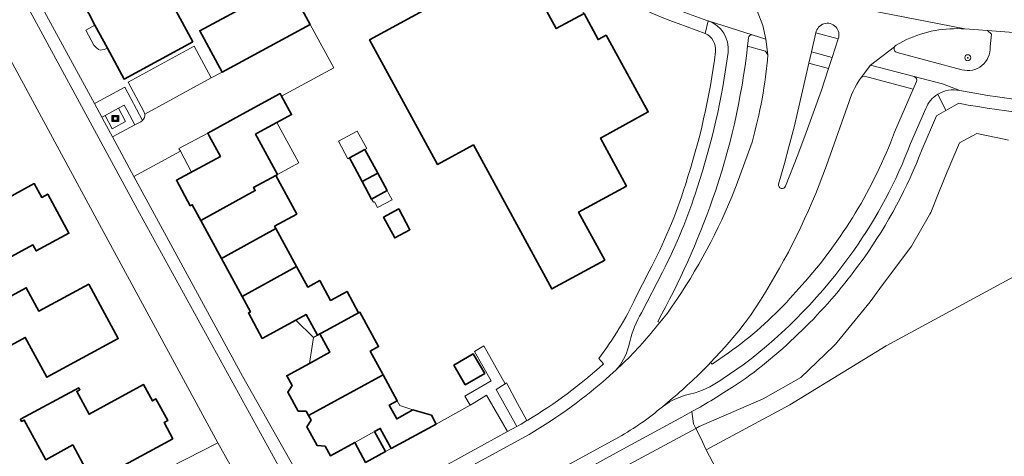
# Model space of a CAD drawing. Extents: x 147051 to 149075, y 463071 to 465537.
# Tile 106 of 229: x 148338 to 148468, y 463885 to 463943. Entities that reach past the tile are written whole.
import ezdxf

# ---------------------------------------------------------------- set-up
doc = ezdxf.new("R2010")
doc.units = 0
doc.header["$LTSCALE"] = 0.5
doc.layers.get('0').update_dxf_attribs({"linetype": 'CONTINUOUS'})
for name, color, linetype, lineweight in [('B-PV-GR-BEPLANTING_CULTUUR_BOSPLANTSOEN-GV', 252, 'CONTINUOUS', 18), ('B-PV-GR-BEPLANTING_CULTUUR_HEESTERS-GV', 252, 'CONTINUOUS', 18), ('B-PV-GR-BOOM-S', 252, 'CONTINUOUS', 25), ('B-PV-GR-BOS_LOOF-GV', 252, 'CONTINUOUS', 13), ('B-PV-GR-GROENVOORZIENING-GV', 252, 'CONTINUOUS', 18), ('B-PV-IE-MEUBILAIR_WEGMEUBILAIR_CONTAINER-S', 252, 'CONTINUOUS', 25), ('B-PV-OG-BEBOUWING-GV', 6, 'CONTINUOUS', 35), ('B-PV-OG-BEBOUWING_LUIFEL-GV', 6, 'CONTINUOUS', 18), ('B-PV-OG-TERREIN_BEGROEID-GV', 252, 'CONTINUOUS', 18), ('B-PV-OG-TERREIN_ERF-GV', 252, 'CONTINUOUS', 18), ('B-PV-VH-GESLOTENVERHARDING_ASFALT-GV', 252, 'CONTINUOUS', 18), ('B-PV-VH-GESLOTENVERHARDING_BETON-GV', 252, 'CONTINUOUS', 18), ('B-PV-VH-OPENVERHARDING_BETONSTRAATSTEEN-GV', 252, 'CONTINUOUS', 18), ('B-PV-VH-OPENVERHARDING_TEGEL-GV', 252, 'CONTINUOUS', 18)]:
    doc.layers.add(name, color=color, linetype=linetype, lineweight=lineweight)
doc.styles.add('NLCS-ISO', font='NLCS-ISO.ttf')

# ---------------------------------------------------------------- blocks, each defined once
blk = doc.blocks.new('SIE-WEG_CONTAINER_ALGEMEEN-SO')
at = {"color": 0, "linetype": 'ByBlock', "lineweight": -2}
for points in [[(2, -2), (-2, -2), (-2, 2), (2, 2)], [(-1.3, 1.3), (1.3, 1.3), (1.3, -1.3), (-1.3, -1.3)]]:
    blk.add_lwpolyline(points, close=True, dxfattribs=at)
blk.add_lwpolyline([(-0.87, 1.8), (0, 1.3), (0.87, 1.8)], dxfattribs=at)
blk = doc.blocks.new('SGR-BOOM_GBKN-SO')
at = {"linetype": 'ByBlock', "lineweight": 18}
h = blk.add_hatch(color=0, dxfattribs=at)
h.dxf.hatch_style = 1
edge = h.paths.add_edge_path()
edge.add_arc((0, 0), 0.25, 0, 360)
at = {"color": 0, "linetype": 'ByBlock', "lineweight": 18}
for radius in [2, 0.25]:
    blk.add_circle((0, 0), radius, dxfattribs=at)
at = {"color": 0, "linetype": 'ByBlock', "lineweight": 18, "style": 'NLCS-ISO'}
blk.add_attdef('SOORT', (2.5, 0), '', height=1.5, dxfattribs=at)

msp = doc.modelspace()

# ---------------------------------------------------------------- linework, layer by layer
at = {"layer": 'B-PV-GR-BEPLANTING_CULTUUR_BOSPLANTSOEN-GV', "flags": 128}
msp.add_lwpolyline([(148387.816, 463858.318), (148412.508, 463871.423), (148412.468, 463871.509), (148414.027, 463872.224), (148430.831, 463881.148), (148430.975, 463881.294), (148428.388, 463886.242), (148427.636, 463887.841), (148427.042, 463889.049), (148387.391, 463867.734), (148386.099, 463864.686), (148386.401, 463863.566)], close=True, dxfattribs=at)
at = {"layer": 'B-PV-GR-BEPLANTING_CULTUUR_HEESTERS-GV', "flags": 128}
for points in [[(148352.02, 463931.008), (148353.09, 463929.039), (148353.876, 463929.46), (148354.096, 463929.623), (148351.756, 463933.997), (148347.944, 463931.936), (148347.748, 463931.843), (148348.719, 463930.054), (148349.158, 463930.29), (148350.92, 463931.235), (148351.676, 463931.641)], [(148313.419, 463859.878), (148315.302, 463856.373), (148365.67, 463884.263), (148364.019, 463887.132), (148349.238, 463879.586), (148331.988, 463869.851), (148324.652, 463865.866), (148324.19, 463865.619), (148322.334, 463864.63), (148322.213, 463864.566)]]:
    msp.add_lwpolyline(points, close=True, dxfattribs=at)
for points in [[(148399.457, 463893.413), (148397.831, 463892.407)], [(148402.229, 463888.641), (148399.457, 463893.413)], [(148397.296, 463892.109), (148392.806, 463889.615)], [(148397.831, 463892.407), (148397.296, 463892.109)], [(148392.806, 463889.615), (148386.874, 463886.418)], [(148392.612, 463883.39), (148402.229, 463888.641)], [(148386.108, 463886.005), (148383.504, 463884.579)], [(148386.874, 463886.418), (148386.108, 463886.005)]]:
    msp.add_lwpolyline(points, dxfattribs=at)
at = {"layer": 'B-PV-GR-BOS_LOOF-GV', "flags": 128}
for points in [[(148428.388, 463886.242), (148430.975, 463881.294), (148430.831, 463881.148), (148431.054, 463880.741), (148442.136, 463860.52), (148452.019, 463842.954), (148467.326, 463804.907), (148471.632, 463794.204), (148473.292, 463791.155), (148474.021, 463789.816), (148509.168, 463797.958), (148509.064, 463798.147), (148504.654, 463806.192), (148508.295, 463808.188), (148508.512, 463808.307), (148483.648, 463859.804), (148497.12, 463866.98), (148525.012, 463881.772), (148524.086, 463883.512), (148506.28, 463916.653), (148560.162, 463945.389), (148600.93, 463967.418)], [(148511.636, 463933.455), (148511.936, 463932.321), (148505.097, 463927.906), (148498.325, 463923.535), (148478.615, 463914.135), (148472.655, 463911.021), (148452.125, 463899.932), (148439.439, 463892.147), (148428.388, 463886.242)]]:
    msp.add_lwpolyline(points, dxfattribs=at)
at = {"layer": 'B-PV-GR-GROENVOORZIENING-GV', "flags": 128}
msp.add_lwpolyline([(148384.792, 463863.869), (148384.841, 463863.776), (148385.282, 463862.966), (148387.816, 463858.318), (148386.401, 463863.566), (148386.099, 463864.686), (148387.391, 463867.734), (148427.042, 463889.049), (148426.747, 463889.648), (148426.522, 463891.26), (148425.293, 463890.587), (148417.422, 463886.322), (148386.924, 463869.539)], dxfattribs=at)
at = {"layer": 'B-PV-OG-BEBOUWING-GV', "flags": 128}
msp.add_lwpolyline([(148334.456, 463966.9), (148341.541, 463953.807), (148343.321, 463950.517), (148345.147, 463947.142), (148347.003, 463943.713), (148347.827, 463942.19), (148349.47, 463939.154), (148351.67, 463935.089), (148360.716, 463939.996), (148359.05, 463943.069), (148351.557, 463956.889), (148348.545, 463962.443), (148345.12, 463968.761), (148339.92, 463978.351), (148338.629, 463977.663), (148337.779, 463978.562)], dxfattribs=at)
for points in [[(148376.207, 463942.276), (148373.233, 463947.716), (148361.639, 463941.452), (148364.584, 463935.997)], [(148415.22, 463940.876), (148414.145, 463940.278), (148412.312, 463943.731), (148408.622, 463941.743), (148407.141, 463944.487), (148397.218, 463947.44), (148384.033, 463940.246), (148392.998, 463923.826), (148397.727, 463926.4), (148408.054, 463907.432), (148415.028, 463911.219), (148411.579, 463917.546), (148417.891, 463920.974), (148414.474, 463927.304), (148420.764, 463930.744)], [(148361.776, 463916.463), (148368.96, 463920.381), (148368.734, 463920.797), (148371.655, 463922.384), (148371.875, 463922.504), (148369.215, 463927.42), (148368.997, 463927.822), (148369.625, 463928.167), (148371.808, 463929.353), (148373.744, 463930.407), (148372.432, 463932.816), (148372.245, 463933.16), (148367.326, 463930.488), (148362.694, 463927.974), (148362.885, 463927.622), (148364.363, 463924.895), (148358.571, 463921.752), (148360.391, 463918.384), (148360.654, 463918.528)], [(148383.057, 463921.572), (148385.101, 463922.673), (148383.415, 463925.798), (148381.372, 463924.695)], [(148328.707, 463915.622), (148329.323, 463914.486), (148329.384, 463914.519), (148329.655, 463914.027), (148330.637, 463912.875), (148332.481, 463913.876), (148334.386, 463910.364), (148339.654, 463913.221), (148340.083, 463912.431), (148344.387, 463914.761), (148341.597, 463919.919), (148340.805, 463919.491), (148339.817, 463921.312), (148334.29, 463918.311), (148332.502, 463921.611), (148327.047, 463918.68)], [(148364.498, 463911.454), (148371.683, 463915.371), (148371.507, 463915.695), (148374.428, 463917.282), (148371.655, 463922.384), (148368.734, 463920.797), (148368.96, 463920.381), (148361.776, 463916.463)], [(148383.057, 463921.572), (148384.298, 463919.278), (148386.339, 463920.38), (148385.101, 463922.673)], [(148385.88, 463916.891), (148387.354, 463914.155), (148389.351, 463915.231), (148387.877, 463917.967)], [(148374.395, 463910.38), (148371.683, 463915.371), (148364.498, 463911.454), (148367.219, 463906.446)], [(148374.318, 463903.314), (148375.675, 463904.051), (148377.151, 463901.331), (148377.481, 463901.512), (148378.382, 463902.006), (148382.554, 463904.292), (148381.065, 463907.094), (148378.888, 463905.904), (148377.451, 463908.522), (148375.87, 463907.665), (148374.395, 463910.38), (148367.219, 463906.446), (148368.326, 463904.408), (148368.063, 463904.265), (148369.887, 463900.907)], [(148347.008, 463908.073), (148340.425, 463904.512), (148338.767, 463907.587), (148332.176, 463904.029), (148334.885, 463899.014), (148338.646, 463901.048), (148341.497, 463895.78), (148350.905, 463900.877)], [(148375.98, 463890.734), (148385.824, 463896.088), (148384.108, 463899.231), (148385.223, 463899.84), (148382.752, 463904.366), (148382.568, 463904.266), (148382.554, 463904.292), (148378.382, 463902.006), (148377.481, 463901.512), (148378.799, 463899.098), (148376.1, 463897.624), (148373.118, 463895.996), (148373.822, 463894.706), (148373.232, 463893.844), (148374.621, 463891.332), (148375.651, 463891.33)], [(148396.626, 463894.802), (148399.202, 463896.285), (148397.7, 463898.863), (148395.145, 463897.374)], [(148385.824, 463896.088), (148375.98, 463890.734), (148376.309, 463890.14), (148375.763, 463889.267), (148377.138, 463886.78), (148378.163, 463886.727), (148378.858, 463885.441), (148382.07, 463887.2), (148383.504, 463884.579), (148386.108, 463886.005), (148384.673, 463888.625), (148385.436, 463889.043), (148386.874, 463886.418), (148392.806, 463889.615), (148392.173, 463890.775), (148389.744, 463891.491), (148387.613, 463890.309), (148386.625, 463892.118), (148387.679, 463892.693)], [(148338.013, 463890.255), (148338.165, 463889.974), (148338.499, 463890.155), (148341.335, 463884.928), (148344.91, 463886.871), (148347.568, 463881.969), (148358.088, 463887.689), (148356.944, 463889.827), (148357.417, 463890.085), (148355.867, 463892.941), (148355.393, 463892.682), (148354.234, 463894.816), (148347.061, 463890.911), (148345.43, 463893.914), (148345.843, 463894.139), (148345.695, 463894.411)]]:
    msp.add_lwpolyline(points, close=True, dxfattribs=at)
at = {"layer": 'B-PV-OG-BEBOUWING_LUIFEL-GV', "flags": 128}
for points in [[(148408.622, 463941.743), (148412.294, 463943.725), (148410.994, 463946.134), (148407.322, 463944.152)], [(148349.47, 463939.154), (148347.827, 463942.19), (148346.611, 463941.53), (148347.679, 463939.563), (148347.983, 463939.223), (148348.305, 463938.968), (148348.508, 463938.892), (148349.057, 463938.972)], [(148369.215, 463927.42), (148371.875, 463922.504), (148374.697, 463924.037), (148371.808, 463929.353), (148369.625, 463928.167), (148368.997, 463927.822)], [(148381.181, 463924.592), (148381.372, 463924.695), (148383.415, 463925.798), (148383.646, 463925.922), (148382.407, 463928.219), (148379.942, 463926.889)], [(148359.09, 463925.567), (148360.569, 463922.836), (148364.363, 463924.895), (148362.885, 463927.622), (148362.694, 463927.974), (148358.902, 463925.914)], [(148384.672, 463918.927), (148385.091, 463918.152), (148386.989, 463919.177), (148386.57, 463919.952), (148386.339, 463920.38), (148384.298, 463919.278), (148384.53, 463918.85)], [(148374.318, 463903.314), (148376.632, 463901.047), (148377.151, 463901.331), (148375.675, 463904.051)], [(148376.1, 463897.624), (148378.799, 463899.098), (148377.481, 463901.512), (148377.151, 463901.331), (148376.632, 463901.047)], [(148389.744, 463891.491), (148388.031, 463892.048), (148387.679, 463892.693), (148386.625, 463892.118), (148387.613, 463890.309)], [(148382.07, 463887.2), (148383.504, 463884.579), (148386.108, 463886.005), (148384.673, 463888.625)]]:
    msp.add_lwpolyline(points, close=True, dxfattribs=at)
at = {"layer": 'B-PV-OG-TERREIN_BEGROEID-GV'}
for points in [[(148445.812, 463940.389, 1.093786), (148442.867, 463941.17)], [(148462.507, 463941.688, 0.1256037), (148454.8, 463940.28)], [(148433.865, 463939.415, -0.054999), (148429.251, 463919.236)], [(148453.224, 463939.326, 0.5068269), (148453.591, 463938.594)], [(148453.44, 463939.544, 0.1566788), (148453.224, 463939.326)], [(148462.117, 463936.307, 0.5098632), (148465.84, 463939.321)], [(148434.444, 463926.777, 0.0477337), (148436.536, 463938.296)], [(148448.832, 463935.278, 0.0829842), (148447.039, 463931.505)], [(148502.164, 463931.479, -0.0869875), (148461.687, 463931.888)], [(148441.017, 463907.904, 0.0922464), (148453.241, 463928.085)], [(148456.869, 463925.827, -0.0623359), (148449.213, 463911.543)], [(148443.292, 463921.157, -0.0549464), (148434.223, 463903.925)], [(148437.954, 463921.251, 0.9378502), (148438.871, 463920.977)], [(148429.251, 463919.236, -0.039765), (148422.032, 463903.156)], [(148423.285, 463904.248, 0.0580228), (148431.765, 463919.552)], [(148449.213, 463911.543, -0.0801242), (148433.591, 463895.639)], [(148431.326, 463898.995, 0.0534215), (148439.437, 463906.158)], [(148432.121, 463894.653, -0.0177614), (148426.522, 463891.26)]]:
    msp.add_lwpolyline(points, format="xyb", dxfattribs=at)
at = {"layer": 'B-PV-OG-TERREIN_BEGROEID-GV', "flags": 128}
for points in [[(148442.867, 463941.17), (148445.812, 463940.389)], [(148465.496, 463941.461), (148462.507, 463941.688)], [(148466.003, 463941), (148465.496, 463941.461)], [(148454.8, 463940.28), (148453.44, 463939.544)], [(148465.84, 463939.321), (148466.003, 463941)], [(148436.203, 463938.742), (148433.865, 463939.415)], [(148436.536, 463938.296), (148436.203, 463938.742)], [(148453.591, 463938.594), (148462.117, 463936.307)], [(148441.951, 463937.164), (148440, 463928.74)], [(148444.531, 463936.479), (148441.951, 463937.164)], [(148443.591, 463933.611), (148444.531, 463936.479)], [(148449.285, 463935.466), (148448.832, 463935.278)], [(148455.705, 463933.735), (148449.285, 463935.466)], [(148441.59, 463928.06), (148443.591, 463933.611)], [(148453.241, 463928.085), (148455.705, 463933.735)], [(148447.039, 463931.505), (148444.265, 463923.699)], [(148461.687, 463931.888), (148459.974, 463930.93), (148458.745, 463930.243), (148456.869, 463925.827)], [(148440, 463928.74), (148439.315, 463926.164)], [(148440.475, 463925.097), (148441.59, 463928.06)], [(148426.522, 463891.26), (148426.747, 463889.648), (148427.042, 463889.049), (148427.492, 463889.291), (148435.912, 463892.926), (148440.895, 463895.767), (148444.105, 463898.811), (148445.259, 463899.965), (148445.408, 463900.114), (148445.663, 463900.426), (148450.007, 463905.737), (148451.294, 463907.468), (148455.456, 463913.064), (148457.837, 463917.194), (148457.898, 463917.299), (148458.011, 463917.495), (148459.127, 463920.281), (148460.161, 463922.863), (148461.779, 463926.697), (148464.078, 463927.889), (148467.696, 463927.149), (148468.241, 463927.021)], [(148468.241, 463927.021), (148467.696, 463927.149), (148464.078, 463927.889), (148461.779, 463926.697), (148460.161, 463922.863), (148459.127, 463920.281), (148458.011, 463917.495), (148457.898, 463917.299), (148457.837, 463917.194), (148455.456, 463913.064), (148451.294, 463907.468), (148450.007, 463905.737), (148445.663, 463900.426), (148445.408, 463900.114), (148445.259, 463899.965), (148444.105, 463898.811), (148440.895, 463895.767), (148435.912, 463892.926), (148427.492, 463889.291), (148427.042, 463889.049), (148427.636, 463887.841), (148428.388, 463886.242), (148439.439, 463892.147), (148452.125, 463899.932), (148472.655, 463911.021)], [(148432.366, 463920.997), (148434.444, 463926.777)], [(148439.315, 463926.164), (148438.733, 463923.936)], [(148438.871, 463920.977), (148440.475, 463925.097)], [(148438.733, 463923.936), (148437.954, 463921.251)], [(148444.265, 463923.699), (148443.292, 463921.157)], [(148431.765, 463919.552), (148432.366, 463920.997)], [(148439.437, 463906.158), (148441.017, 463907.904)], [(148422.283, 463902.995), (148423.285, 463904.248)], [(148434.223, 463903.925), (148432.724, 463901.92)], [(148422.032, 463903.156), (148422.283, 463902.995)], [(148432.724, 463901.92), (148430.899, 463899.791)], [(148430.899, 463899.791), (148428.991, 463897.736)], [(148429.197, 463897.53), (148431.326, 463898.995)], [(148428.991, 463897.736), (148429.197, 463897.53)], [(148433.591, 463895.639), (148432.121, 463894.653)]]:
    msp.add_lwpolyline(points, dxfattribs=at)
msp.add_lwpolyline([(148403.42, 463889.291), (148404.006, 463889.611), (148404.78, 463890.077), (148403.542, 463892.35), (148402.082, 463895.038), (148401.901, 463894.926), (148400.695, 463894.179)], close=True, dxfattribs=at)
at = {"layer": 'B-PV-OG-TERREIN_ERF-GV', "flags": 128}
for points in [[(148337.779, 463978.562), (148338.629, 463977.663), (148339.92, 463978.351), (148345.12, 463968.761), (148348.545, 463962.443), (148351.557, 463956.889), (148359.05, 463943.069), (148360.716, 463939.996), (148351.67, 463935.089), (148349.47, 463939.154), (148347.827, 463942.19), (148347.003, 463943.713), (148345.147, 463947.142), (148343.321, 463950.517), (148341.541, 463953.807), (148334.456, 463966.9)], [(148285.053, 463949.26), (148285.227, 463948.942), (148291.675, 463937.271), (148294.687, 463938.784), (148295.706, 463936.9), (148329.166, 463955.033), (148330.935, 463960.359), (148331.115, 463960.995), (148336.721, 463959.311), (148338.277, 463958.843), (148337.812, 463957.293), (148336.427, 463952.677), (148347.748, 463931.843), (148347.944, 463931.936), (148351.756, 463933.997), (148354.096, 463929.623)], [(148354.386, 463930.477), (148354.275, 463930.815), (148352.191, 463934.66), (148360.918, 463939.397), (148363.155, 463935.224), (148364.584, 463935.997), (148361.639, 463941.452), (148373.233, 463947.716), (148376.207, 463942.276), (148379.31, 463936.572), (148372.432, 463932.816), (148373.744, 463930.407), (148371.808, 463929.353), (148369.625, 463928.167), (148368.997, 463927.822), (148369.215, 463927.42), (148371.875, 463922.504), (148371.655, 463922.384), (148374.428, 463917.282), (148371.507, 463915.695), (148371.683, 463915.371), (148374.395, 463910.38), (148375.87, 463907.665), (148377.451, 463908.522), (148378.888, 463905.904), (148381.065, 463907.094), (148382.554, 463904.292), (148382.568, 463904.266), (148382.752, 463904.366), (148385.223, 463899.84), (148384.108, 463899.231), (148385.824, 463896.088), (148387.679, 463892.693), (148386.625, 463892.118), (148387.613, 463890.309), (148389.744, 463891.491), (148392.173, 463890.775), (148392.806, 463889.615), (148397.296, 463892.109), (148396.606, 463893.316), (148400.074, 463895.316), (148397.844, 463899.205), (148399.107, 463899.929), (148401.901, 463894.926), (148402.082, 463895.038), (148403.542, 463892.35), (148404.78, 463890.077), (148404.908, 463890.154)], [(148349.238, 463879.586), (148364.019, 463887.132), (148349.007, 463914.865), (148335.172, 463940.402)], [(148383.504, 463884.579), (148382.07, 463887.2), (148378.858, 463885.441), (148378.163, 463886.727), (148377.138, 463886.78), (148375.763, 463889.267), (148376.309, 463890.14), (148375.98, 463890.734), (148375.651, 463891.33), (148374.621, 463891.332), (148373.232, 463893.844), (148373.822, 463894.706), (148373.118, 463895.996), (148376.1, 463897.624), (148378.799, 463899.098), (148377.481, 463901.512), (148377.151, 463901.331), (148375.675, 463904.051), (148374.318, 463903.314), (148369.887, 463900.907), (148368.063, 463904.265), (148368.326, 463904.408), (148367.219, 463906.446), (148364.498, 463911.454), (148361.776, 463916.463), (148360.654, 463918.528), (148360.391, 463918.384), (148358.571, 463921.752), (148364.363, 463924.895), (148362.885, 463927.622), (148362.694, 463927.974), (148358.902, 463925.914), (148359.09, 463925.567), (148352.945, 463922.24), (148367.255, 463895.945), (148376.158, 463880.269)], [(148419.126, 463906.323), (148420.881, 463909.76)], [(148414.879, 463897.566), (148414.232, 463898.275)]]:
    msp.add_lwpolyline(points, dxfattribs=at)
at = {"layer": 'B-PV-OG-TERREIN_ERF-GV'}
for points in [[(148428.287, 463941.085, -0.0430211), (148409.652, 463949.399)], [(148429.625, 463938.707, 0.3213017), (148428.287, 463941.085)], [(148425.653, 463921.164, 0.0489174), (148429.625, 463938.707)], [(148354.096, 463929.623, 0.236322), (148354.386, 463930.477)], [(148420.881, 463909.76, 0.047353), (148425.653, 463921.164)], [(148414.232, 463898.275, 0.0549877), (148419.126, 463906.323)], [(148404.908, 463890.154, 0.0487283), (148414.879, 463897.566)]]:
    msp.add_lwpolyline(points, format="xyb", dxfattribs=at)
at = {"layer": 'B-PV-OG-TERREIN_ERF-GV', "flags": 128}
for points in [[(148415.22, 463940.876), (148420.764, 463930.744), (148414.474, 463927.304), (148417.891, 463920.974), (148411.579, 463917.546), (148415.028, 463911.219), (148408.054, 463907.432), (148397.727, 463926.4), (148392.998, 463923.826), (148384.033, 463940.246), (148397.218, 463947.44), (148407.141, 463944.487), (148408.622, 463941.743), (148412.312, 463943.731), (148414.145, 463940.278)], [(148383.057, 463921.572), (148381.372, 463924.695), (148383.415, 463925.798), (148385.101, 463922.673), (148386.339, 463920.38), (148384.298, 463919.278)], [(148327.047, 463918.68), (148332.502, 463921.611), (148334.29, 463918.311), (148339.817, 463921.312), (148340.805, 463919.491), (148341.597, 463919.919), (148344.387, 463914.761), (148340.083, 463912.431), (148339.654, 463913.221), (148334.386, 463910.364), (148332.481, 463913.876), (148330.637, 463912.875), (148329.655, 463914.027), (148329.384, 463914.519), (148329.323, 463914.486), (148328.707, 463915.622)], [(148385.88, 463916.891), (148387.877, 463917.967), (148389.351, 463915.231), (148387.354, 463914.155)], [(148347.008, 463908.073), (148350.905, 463900.877), (148341.497, 463895.78), (148338.646, 463901.048), (148334.885, 463899.014), (148332.176, 463904.029), (148338.767, 463907.587), (148340.425, 463904.512)], [(148396.626, 463894.802), (148395.145, 463897.374), (148397.7, 463898.863), (148399.202, 463896.285)], [(148338.013, 463890.255), (148345.695, 463894.411), (148345.843, 463894.139), (148345.43, 463893.914), (148347.061, 463890.911), (148354.234, 463894.816), (148355.393, 463892.682), (148355.867, 463892.941), (148357.417, 463890.085), (148356.944, 463889.827), (148358.088, 463887.689), (148347.568, 463881.969), (148344.91, 463886.871), (148341.335, 463884.928), (148338.499, 463890.155), (148338.165, 463889.974)], [(148385.436, 463889.043), (148384.673, 463888.625), (148386.108, 463886.005), (148386.874, 463886.418)]]:
    msp.add_lwpolyline(points, close=True, dxfattribs=at)
at = {"layer": 'B-PV-VH-GESLOTENVERHARDING_ASFALT-GV'}
for points in [[(148399.168, 463957.958, 0.0735274), (148428.496, 463942.818)], [(148442.867, 463941.17, -1.093786), (148445.812, 463940.389)], [(148454.8, 463940.28, -0.1256037), (148462.507, 463941.688)], [(148453.591, 463938.594, -0.5068269), (148453.224, 463939.326)], [(148453.224, 463939.326, -0.1566788), (148453.44, 463939.544)], [(148465.84, 463939.321, -0.5098632), (148462.117, 463936.307)], [(148436.536, 463938.296, -0.0477337), (148434.444, 463926.777)], [(148447.039, 463931.505, -0.0829842), (148448.832, 463935.278)], [(148461.826, 463933.568, 0.0883779), (148501.768, 463933.128)], [(148434.223, 463903.925, 0.0549464), (148443.292, 463921.157)], [(148438.871, 463920.977, -0.9378502), (148437.954, 463921.251)], [(148431.765, 463919.552, -0.0580228), (148423.285, 463904.248)], [(148422.283, 463902.995, -0.0300159), (148417.458, 463897.626)], [(148423.967, 463893.016, 0.0242221), (148428.991, 463897.736)], [(148415.755, 463896.044, -0.04519), (148405.082, 463888.242)], [(148416.883, 463887.91, 0.0506648), (148422.632, 463891.909)]]:
    msp.add_lwpolyline(points, format="xyb", dxfattribs=at)
at = {"layer": 'B-PV-VH-GESLOTENVERHARDING_ASFALT-GV', "flags": 128}
for points in [[(148469.33, 463944.96), (148468.839, 463945.001), (148466.428, 463945.232), (148462.189, 463945.751), (148457.97, 463946.41), (148457.836, 463946.446), (148446.714, 463949.433), (148445.538, 463944.981), (148459.127, 463942.344), (148462.507, 463941.688), (148465.496, 463941.461), (148468.903, 463941.201), (148471.327, 463940.987), (148476.84, 463940.62)], [(148459.127, 463942.344), (148445.538, 463944.981)], [(148435.123, 463944.062), (148435.887, 463942.142)], [(148435.887, 463942.142), (148435.123, 463944.062)], [(148428.496, 463942.818), (148428.668, 463942.764)], [(148428.668, 463942.764), (148434.471, 463940.928)], [(148462.507, 463941.688), (148459.127, 463942.344)], [(148435.887, 463942.142), (148436.28, 463940.356)], [(148436.28, 463940.356), (148435.887, 463942.142)], [(148442.294, 463938.662), (148442.867, 463941.17)], [(148468.903, 463941.201), (148465.496, 463941.461), (148466.003, 463941), (148465.84, 463939.321)], [(148434.471, 463940.928), (148436.28, 463940.356)], [(148436.28, 463940.356), (148436.536, 463938.296)], [(148445.812, 463940.389), (148445.005, 463937.928)], [(148453.44, 463939.544), (148454.8, 463940.28)], [(148441.951, 463937.164), (148442.294, 463938.662)], [(148450.056, 463936.905), (148453.224, 463939.326)], [(148453.224, 463939.326), (148450.056, 463936.905), (148455.817, 463935.408), (148457.646, 463934.918), (148459.532, 463934.467), (148461.826, 463933.568)], [(148462.117, 463936.307), (148453.591, 463938.594)], [(148440, 463928.74), (148441.951, 463937.164)], [(148445.005, 463937.928), (148444.531, 463936.479)], [(148444.531, 463936.479), (148443.591, 463933.611)], [(148448.832, 463935.278), (148450.056, 463936.905)], [(148443.591, 463933.611), (148441.59, 463928.06)], [(148444.265, 463923.699), (148447.039, 463931.505)], [(148439.315, 463926.164), (148440, 463928.74)], [(148441.59, 463928.06), (148440.475, 463925.097)], [(148434.444, 463926.777), (148432.366, 463920.997)], [(148438.733, 463923.936), (148439.315, 463926.164)], [(148440.475, 463925.097), (148438.871, 463920.977)], [(148437.954, 463921.251), (148438.733, 463923.936)], [(148443.292, 463921.157), (148444.265, 463923.699)], [(148432.366, 463920.997), (148431.765, 463919.552)], [(148423.285, 463904.248), (148422.283, 463902.995)], [(148432.724, 463901.92), (148434.223, 463903.925)], [(148430.899, 463899.791), (148432.724, 463901.92)], [(148428.991, 463897.736), (148430.899, 463899.791)], [(148417.458, 463897.626), (148416.477, 463896.715)], [(148416.477, 463896.715), (148415.755, 463896.044)], [(148422.632, 463891.909), (148423.967, 463893.016)], [(148388.448, 463872.381), (148416.883, 463887.91)], [(148405.082, 463888.242), (148393.304, 463881.844)]]:
    msp.add_lwpolyline(points, dxfattribs=at)
msp.add_lwpolyline([(148445.005, 463937.928), (148445.812, 463940.389), (148442.867, 463941.17), (148442.294, 463938.662)], close=True, dxfattribs=at)
at = {"layer": 'B-PV-VH-GESLOTENVERHARDING_BETON-GV', "flags": 128}
msp.add_lwpolyline([(148351.866, 463929.473), (148350.92, 463931.235), (148349.158, 463930.29), (148350.104, 463928.527)], close=True, dxfattribs=at)
at = {"layer": 'B-PV-VH-OPENVERHARDING_BETONSTRAATSTEEN-GV', "flags": 128}
for points in [[(148353.691, 463917.408), (148334.981, 463951.875)], [(148350.133, 463927.453), (148352.945, 463922.24), (148359.09, 463925.567), (148358.902, 463925.914), (148362.694, 463927.974), (148367.326, 463930.488), (148372.245, 463933.16), (148372.432, 463932.816), (148379.31, 463936.572), (148376.207, 463942.276), (148364.584, 463935.997), (148363.155, 463935.224), (148354.386, 463930.477)], [(148335.172, 463940.402), (148349.007, 463914.865)], [(148354.096, 463929.623), (148353.876, 463929.46), (148353.09, 463929.039), (148350.133, 463927.453)], [(148372.045, 463884.05), (148353.691, 463917.408)], [(148349.007, 463914.865), (148364.019, 463887.132)], [(148364.019, 463887.132), (148365.67, 463884.263)]]:
    msp.add_lwpolyline(points, dxfattribs=at)
msp.add_lwpolyline([(148363.155, 463935.224), (148360.918, 463939.397), (148352.191, 463934.66), (148354.275, 463930.815), (148354.386, 463930.477)], close=True, dxfattribs=at)
at = {"layer": 'B-PV-VH-OPENVERHARDING_BETONSTRAATSTEEN-GV'}
msp.add_lwpolyline([(148354.386, 463930.477, -0.236322), (148354.096, 463929.623)], format="xyb", dxfattribs=at)
at = {"layer": 'B-PV-VH-OPENVERHARDING_TEGEL-GV'}
for points in [[(148428.496, 463942.818, -0.0735274), (148399.168, 463957.958)], [(148409.652, 463949.399, 0.0430211), (148428.287, 463941.085)], [(148431.288, 463938.583, 0.3492094), (148428.668, 463942.764)], [(148428.668, 463942.764, -0.3492094), (148431.288, 463938.583)], [(148428.287, 463941.085, -0.3213017), (148429.625, 463938.707)], [(148434.471, 463940.928, 0.4051368), (148433.981, 463940.507)], [(148433.981, 463940.507, -0.4051368), (148434.471, 463940.928)], [(148429.625, 463938.707, -0.0489174), (148425.653, 463921.164)], [(148427.205, 463920.75, 0.0488369), (148431.288, 463938.583)], [(148431.288, 463938.583, -0.0488369), (148427.205, 463920.75)], [(148429.251, 463919.236, 0.054999), (148433.865, 463939.415)], [(148456.142, 463934.757, 0.3853721), (148455.817, 463935.408)], [(148455.817, 463935.408, -0.3853721), (148456.142, 463934.757)], [(148458.937, 463933.085, -0.1934668), (148461.826, 463933.568)], [(148461.826, 463933.568, 0.1934668), (148458.937, 463933.085)], [(148501.768, 463933.128, -0.0883779), (148461.826, 463933.568)], [(148458.937, 463933.085, 0.1625693), (148457.337, 463931.191)], [(148457.337, 463931.191, -0.1625693), (148458.937, 463933.085)], [(148461.687, 463931.888, 0.0869875), (148502.164, 463931.479)], [(148453.241, 463928.085, -0.0922464), (148441.017, 463907.904)], [(148455.345, 463926.608, -0.0634939), (148447.849, 463912.496)], [(148447.849, 463912.496, 0.0634939), (148455.345, 463926.608)], [(148449.213, 463911.543, 0.0623359), (148456.869, 463925.827)], [(148425.653, 463921.164, -0.047353), (148420.881, 463909.76)], [(148422.631, 463909.658, 0.0440199), (148427.205, 463920.75)], [(148427.205, 463920.75, -0.0440199), (148422.631, 463909.658)], [(148422.032, 463903.156, 0.039765), (148429.251, 463919.236)], [(148447.849, 463912.496, -0.0761907), (148433.298, 463897.411)], [(148433.298, 463897.411, 0.0761907), (148447.849, 463912.496)], [(148433.591, 463895.639, 0.0801242), (148449.213, 463911.543)], [(148419.126, 463906.323, -0.0549877), (148414.232, 463898.275)], [(148439.437, 463906.158, -0.0534215), (148431.326, 463898.995)], [(148418.326, 463900.472, -0.082471), (148419.896, 463904.282)], [(148419.896, 463904.282, 0.082471), (148418.326, 463900.472)], [(148417.458, 463897.626, 0.0300159), (148422.283, 463902.995)], [(148416.477, 463896.715, 0.1283943), (148418.159, 463899.815)], [(148418.159, 463899.815, -0.1283943), (148416.477, 463896.715)], [(148414.879, 463897.566, -0.0487283), (148404.908, 463890.154)], [(148428.991, 463897.736, -0.0242221), (148423.967, 463893.016)], [(148405.082, 463888.242, 0.04519), (148415.755, 463896.044)], [(148430.631, 463895.608, -0.0726772), (148426.96, 463893.745)], [(148426.96, 463893.745, 0.0726772), (148430.631, 463895.608)], [(148426.522, 463891.26, 0.0177614), (148432.121, 463894.653)], [(148426.219, 463893.555, 0.0739709), (148423.528, 463892.516)], [(148423.528, 463892.516, -0.0739709), (148426.219, 463893.555)], [(148422.632, 463891.909, -0.0506648), (148416.883, 463887.91)]]:
    msp.add_lwpolyline(points, format="xyb", dxfattribs=at)
at = {"layer": 'B-PV-VH-OPENVERHARDING_TEGEL-GV', "flags": 128}
for points in [[(148350.133, 463927.453), (148349.069, 463929.411), (148348.719, 463930.054), (148347.748, 463931.843), (148336.427, 463952.677), (148334.981, 463951.875), (148353.691, 463917.408), (148372.045, 463884.05), (148375.31, 463878.12), (148376.848, 463879.055), (148376.158, 463880.269), (148367.255, 463895.945), (148352.945, 463922.24)], [(148445.005, 463937.928), (148442.294, 463938.662), (148441.951, 463937.164), (148444.531, 463936.479)], [(148350.104, 463928.527), (148349.158, 463930.29), (148348.719, 463930.054), (148349.069, 463929.411), (148350.133, 463927.453), (148353.09, 463929.039), (148352.02, 463931.008), (148351.676, 463931.641), (148350.92, 463931.235), (148351.866, 463929.473)], [(148399.457, 463893.413), (148402.229, 463888.641), (148403.42, 463889.291), (148400.695, 463894.179), (148401.901, 463894.926), (148399.107, 463899.929), (148397.844, 463899.205), (148400.074, 463895.316), (148396.606, 463893.316), (148397.296, 463892.109), (148397.831, 463892.407)]]:
    msp.add_lwpolyline(points, close=True, dxfattribs=at)
for points in [[(148428.668, 463942.764), (148428.287, 463941.085)], [(148428.287, 463941.085), (148428.668, 463942.764)], [(148428.668, 463942.764), (148428.496, 463942.818)], [(148434.471, 463940.928), (148428.668, 463942.764)], [(148433.981, 463940.507), (148433.865, 463939.415)], [(148433.865, 463939.415), (148433.981, 463940.507)], [(148436.28, 463940.356), (148434.471, 463940.928)], [(148436.536, 463938.296), (148436.28, 463940.356)], [(148433.865, 463939.415), (148436.203, 463938.742)], [(148436.203, 463938.742), (148436.536, 463938.296)], [(148450.056, 463936.905), (148448.832, 463935.278)], [(148455.817, 463935.408), (148450.056, 463936.905)], [(148448.832, 463935.278), (148449.285, 463935.466)], [(148449.285, 463935.466), (148455.705, 463933.735)], [(148455.705, 463933.735), (148456.142, 463934.757)], [(148456.142, 463934.757), (148455.705, 463933.735)], [(148457.646, 463934.918), (148455.817, 463935.408)], [(148459.532, 463934.467), (148457.646, 463934.918)], [(148455.705, 463933.735), (148453.241, 463928.085)], [(148461.826, 463933.568), (148459.532, 463934.467)], [(148459.974, 463930.93), (148458.937, 463933.085)], [(148458.937, 463933.085), (148459.974, 463930.93), (148461.687, 463931.888)], [(148457.337, 463931.191), (148455.345, 463926.608)], [(148455.345, 463926.608), (148457.337, 463931.191)], [(148458.745, 463930.243), (148459.974, 463930.93)], [(148456.869, 463925.827), (148458.745, 463930.243)], [(148420.881, 463909.76), (148419.126, 463906.323)], [(148419.896, 463904.282), (148422.631, 463909.658)], [(148422.631, 463909.658), (148419.896, 463904.282)], [(148441.017, 463907.904), (148439.437, 463906.158)], [(148422.283, 463902.995), (148422.032, 463903.156)], [(148418.159, 463899.815), (148418.326, 463900.472)], [(148418.326, 463900.472), (148418.159, 463899.815)], [(148414.232, 463898.275), (148414.879, 463897.566)], [(148431.326, 463898.995), (148429.197, 463897.53)], [(148416.477, 463896.715), (148417.458, 463897.626)], [(148429.197, 463897.53), (148428.991, 463897.736)], [(148433.298, 463897.411), (148430.631, 463895.608)], [(148430.631, 463895.608), (148433.298, 463897.411)], [(148415.755, 463896.044), (148416.477, 463896.715)], [(148432.121, 463894.653), (148433.591, 463895.639)], [(148423.967, 463893.016), (148422.632, 463891.909)], [(148426.96, 463893.745), (148426.219, 463893.555)], [(148426.219, 463893.555), (148426.96, 463893.745)], [(148423.528, 463892.516), (148422.632, 463891.909)], [(148422.632, 463891.909), (148423.528, 463892.516)], [(148417.422, 463886.322), (148425.293, 463890.587)], [(148425.293, 463890.587), (148426.522, 463891.26)], [(148403.42, 463889.291), (148402.229, 463888.641)], [(148404.006, 463889.611), (148403.42, 463889.291)], [(148404.78, 463890.077), (148404.006, 463889.611)], [(148404.908, 463890.154), (148404.78, 463890.077)], [(148416.883, 463887.91), (148388.448, 463872.381)], [(148402.229, 463888.641), (148392.612, 463883.39)], [(148393.304, 463881.844), (148405.082, 463888.242)], [(148386.924, 463869.539), (148417.422, 463886.322)]]:
    msp.add_lwpolyline(points, dxfattribs=at)

# ---------------------------------------------------------------- block references
at = {"layer": 'B-PV-GR-BOOM-S', "xscale": 0.2, "yscale": 0.2, "zscale": 0.2}
msp.add_blockref('SGR-BOOM_GBKN-SO', (148462.89, 463937.89), dxfattribs=at)
at = {"layer": 'B-PV-IE-MEUBILAIR_WEGMEUBILAIR_CONTAINER-S', "xscale": 0.2, "yscale": 0.2, "zscale": 0.2}
msp.add_blockref('SIE-WEG_CONTAINER_ALGEMEEN-SO', (148350.512, 463929.881), dxfattribs=at)

doc.saveas('drawing.dxf')
